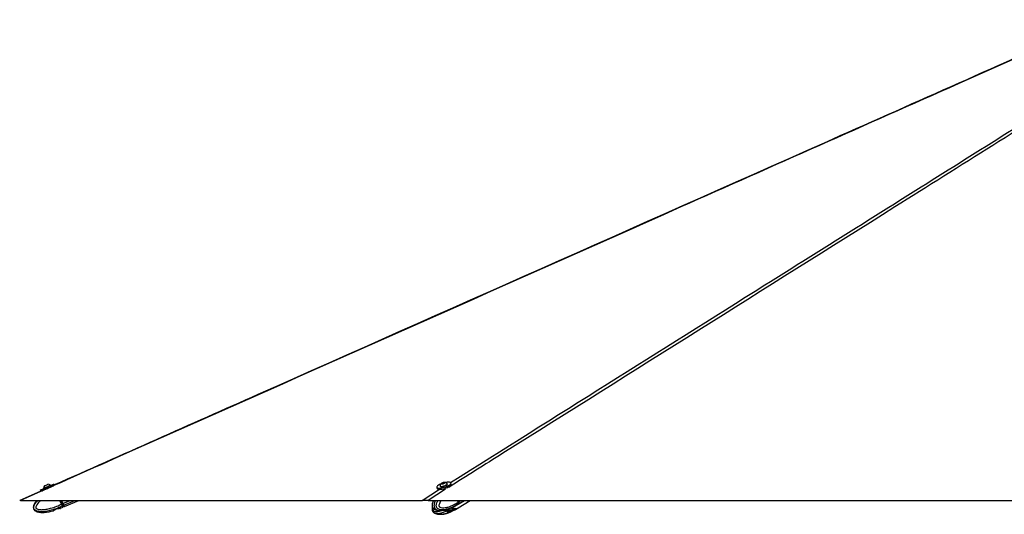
# Model space of a CAD drawing. Header units: millimetres. Extents: x 1684 to 18395, y 701 to 16538.
# Tile 50 of 61: x 11395 to 13889, y 5935 to 7189. Entities that reach past the tile are written whole.
import ezdxf

# ---------------------------------------------------------------- set-up
doc = ezdxf.new("R2010")
doc.units = ezdxf.units.MM
doc.header["$LTSCALE"] = 2

msp = doc.modelspace()

# ---------------------------------------------------------------- linework, layer by layer
at = {"color": 7, "linetype": 'Continuous', "lineweight": 25}
for p, q in [((11483.17, 6008.42), (11481.76, 6011.63)), ((12464.53, 6012.7), (12465.51, 6013.96)), ((12466.79, 6012.59), (12464.53, 6012.7)), ((12465.51, 6013.96), (12468.75, 6015.1)), ((12465.92, 6012.63), (12465.51, 6013.96)), ((12470.03, 6013.74), (12466.79, 6012.59)), ((12468.75, 6015.1), (12471.01, 6014.99)), ((12469.26, 6013.46), (12468.75, 6015.1)), ((12471.01, 6014.99), (12470.03, 6013.74)), ((12478.41, 6011.63), (12478.19, 6012.33)), ((12488.29, 6011.19), (12487.29, 6014.39)), ((11448.46, 5993.95), (11395.24, 5970.3)), ((11447.35, 5996.48), (11448.76, 5993.28)), ((11455.55, 6000.92), (11455.85, 6000.25)), ((11473.24, 6007.91), (11472.94, 6008.58)), ((12451.39, 6003.23), (12452.38, 6000.02)), ((12460.05, 6006.68), (12460.27, 6005.99)), ((11397.39, 5970.28), (12414.34, 5970.28)), ((11501.1, 5960.76), (11496.91, 5970.28)), ((11501.06, 5970.28), (11504.47, 5962.52)), ((11501.1, 5960.76), (11503.98, 5962.03)), ((11501.1, 5960.76), (11501.1, 5960.76)), ((11504.76, 5962.36), (11501.28, 5970.28)), ((11504.76, 5962.37), (11501.28, 5970.28)), ((11508.32, 5954.26), (11544.71, 5970.28)), ((12429.36, 5970.28), (14884.49, 5970.28)), ((12505.79, 5965.46), (12504.29, 5970.28)), ((12505.49, 5961.01), (12505.37, 5960.93)), ((12507.44, 5962.22), (12505.49, 5961.01)), ((12505.56, 5960.4), (12521.49, 5970.28)), ((12505.61, 5951.01), (12536.47, 5970.28)), ((12505.79, 5965.45), (12507.83, 5966.72)), ((12505.79, 5965.46), (12505.79, 5965.45)), ((12507.98, 5966.9), (12506.92, 5970.28)), ((12508.38, 5967.06), (12507.38, 5970.28)), ((11483.69, 5946.08), (11481.2, 5944.26)), ((11483.69, 5946.05), (11481.2, 5944.25)), ((11491.88, 5949.43), (11486.17, 5947.5)), ((11491.88, 5949.4), (11486.17, 5947.46)), ((11498.05, 5949.96), (11494.81, 5949.84)), ((11498.05, 5949.96), (11494.81, 5949.82)), ((11498.48, 5950.07), (11504.66, 5952.65)), ((11503.25, 5956.32), (11503.09, 5956.24)), ((11506, 5957.53), (11503.25, 5956.32)), ((11507.77, 5954.02), (11504.66, 5952.65)), ((11508.08, 5954.81), (11506.91, 5957.47)), ((11506.91, 5957.47), (11506.91, 5957.47)), ((12446.09, 5947.58), (12445.79, 5947.75)), ((12478.03, 5941.34), (12479.94, 5939.53)), ((12482.66, 5944.71), (12478.63, 5942.77)), ((12479.2, 5943.04), (12480.09, 5942.42)), ((12480.09, 5942.42), (12488.52, 5944.23)), ((12487.71, 5941.33), (12482.27, 5939.52)), ((12491.85, 5945.25), (12485.89, 5945.13)), ((12487.71, 5950.8), (12486.57, 5950.43)), ((12488.52, 5944.23), (12490.1, 5945.21)), ((12494.66, 5954.14), (12490.62, 5952.22)), ((12494.66, 5944.68), (12490.62, 5942.74)), ((12493.33, 5945.36), (12497.7, 5947.95)), ((12494.19, 5945.25), (12495.58, 5945.11)), ((12495.62, 5954.57), (12495.58, 5954.56)), ((12499.9, 5949.32), (12497.7, 5947.95)), ((12502.97, 5958.79), (12505.08, 5960.1)), ((12503.02, 5949.4), (12505.13, 5950.71))]:
    msp.add_line(p, q, dxfattribs=at)
at = {"color": 8, "linetype": 'Continuous', "lineweight": 25}
for p, q in [((12414.34, 5970.28), (12458.75, 5998.2)), ((12474, 5998.35), (12429.36, 5970.28)), ((12464.81, 5997.32), (12464.38, 5998.67)), ((11503.98, 5962.03), (11500.35, 5970.28)), ((11501.01, 5970.28), (11504.53, 5962.27)), ((11504.66, 5962.6), (11504.47, 5962.52)), ((11504.76, 5962.37), (11522.74, 5970.28)), ((11506.75, 5957.86), (11534.97, 5970.28)), ((12507.83, 5966.72), (12506.72, 5970.28)), ((12507.96, 5962.55), (12520.42, 5970.28)), ((12508.38, 5967.06), (12513.57, 5970.28)), ((11505.66, 5960.32), (11505.5, 5960.25)), ((12477.86, 5941.91), (12478.03, 5941.34)), ((12479.94, 5939.53), (12478.92, 5942.91)), ((12481.3, 5942.68), (12482.27, 5939.52)), ((12487.71, 5941.33), (12486.92, 5943.88)), ((12489.88, 5945.08), (12490.62, 5942.74)), ((12494.66, 5944.68), (12494.49, 5945.22))]:
    msp.add_line(p, q, dxfattribs=at)
at = {"color": 7, "linetype": 'Continuous', "lineweight": 25, "flags": 128}
for points in [[(11447.35, 5996.48), (11447.36, 5996.49), (11447.83, 5996.7), (11448.95, 5997.2), (11450.66, 5997.96), (11452.91, 5998.96), (11455.61, 6000.15), (11458.65, 6001.49), (11461.91, 6002.93), (11465.28, 6004.41), (11468.62, 6005.88), (11471.8, 6007.28), (11474.71, 6008.55), (11477.22, 6009.65), (11479.25, 6010.54), (11480.71, 6011.18), (11481.56, 6011.54), (11481.76, 6011.63)], [(11457.99, 6007.17), (11458.2, 6007.27), (11459.02, 6007.63), (11460.35, 6008.22), (11461.98, 6008.94), (11463.67, 6009.68), (11465.15, 6010.33), (11466.2, 6010.79), (11466.67, 6010.99), (11466.68, 6011)], [(12453.54, 6007), (12452.16, 6005.6), (12451.43, 6004.33), (12451.38, 6003.23), (12452.03, 6002.35), (12453.35, 6001.71), (12455.28, 6001.35), (12457.74, 6001.27), (12460.66, 6001.48), (12463.91, 6001.97), (12467.36, 6002.73), (12470.9, 6003.72), (12474.37, 6004.91), (12477.65, 6006.24), (12480.61, 6007.68), (12483.14, 6009.16), (12485.13, 6010.62), (12486.52, 6012.01), (12487.25, 6013.29), (12487.29, 6014.39), (12486.64, 6015.27), (12485.33, 6015.91), (12483.4, 6016.27), (12480.93, 6016.35), (12478.02, 6016.14), (12474.77, 6015.64), (12473.37, 6015.37)], [(12452.38, 6000.02), (12453.03, 5999.14), (12454.34, 5998.5), (12456.27, 5998.14), (12458.74, 5998.06), (12461.66, 5998.27), (12464.9, 5998.77), (12468.36, 5999.53), (12471.89, 6000.52), (12475.37, 6001.7), (12478.65, 6003.04), (12481.61, 6004.47), (12484.13, 6005.95), (12486.13, 6007.41), (12487.52, 6008.81), (12488.25, 6010.08), (12488.29, 6011.18), (12488.29, 6011.19)], [(12462.45, 6005.7), (12464.37, 6005.76), (12466.64, 6006.1), (12469.09, 6006.69), (12471.55, 6007.49), (12473.83, 6008.44), (12475.76, 6009.47), (12477.19, 6010.5), (12478.03, 6011.46), (12478.21, 6012.27), (12477.97, 6012.68)], [(12462.66, 6005.01), (12464.58, 6005.07), (12466.85, 6005.41), (12469.31, 6006), (12471.77, 6006.8), (12474.04, 6007.74), (12475.97, 6008.77), (12477.41, 6009.8), (12478.25, 6010.76), (12478.43, 6011.57), (12478.41, 6011.63)], [(12464.43, 6011.94), (12465.87, 6012.03), (12467.6, 6012.4), (12469.36, 6012.98), (12470.87, 6013.7), (12471.91, 6014.44), (12472.32, 6015.09), (12472.04, 6015.55), (12471.11, 6015.75), (12469.67, 6015.66), (12467.94, 6015.3), (12466.19, 6014.71), (12464.67, 6014), (12463.63, 6013.26), (12463.22, 6012.61), (12463.5, 6012.15), (12464.43, 6011.94)], [(11449.91, 5993.8), (11450.36, 5994), (11452.07, 5994.76), (11454.32, 5995.75), (11457.02, 5996.94), (11460.06, 5998.28), (11463.32, 5999.72), (11466.69, 6001.21), (11470.03, 6002.68), (11473.21, 6004.07), (11476.12, 6005.35), (11478.63, 6006.45), (11480.66, 6007.34), (11481.71, 6007.79)], [(11455.55, 6000.92), (11455.71, 6000.99), (11456.47, 6001.34), (11457.81, 6001.93), (11459.63, 6002.73), (11461.79, 6003.68), (11464.13, 6004.72), (11466.48, 6005.75), (11468.67, 6006.71), (11470.52, 6007.52), (11471.91, 6008.13), (11472.74, 6008.49), (11472.94, 6008.58)], [(12460.03, 6007.1), (12460.2, 6006.41), (12461.02, 6005.92), (12462.45, 6005.7)], [(12460.27, 6005.99), (12460.42, 6005.71), (12461.24, 6005.23), (12462.66, 6005.01)], [(11438.66, 5970.28), (11437.44, 5968.98), (11435.59, 5966.72), (11433.87, 5964.35), (11432.3, 5961.82), (11430.97, 5959.13), (11430.21, 5957.07), (11429.68, 5954.91), (11429.47, 5952.72), (11429.66, 5950.46), (11430.1, 5948.88), (11430.82, 5947.35), (11431.76, 5946.01), (11432.93, 5944.79), (11434.87, 5943.34), (11437.07, 5942.18), (11439.07, 5941.41), (11441.14, 5940.81), (11443.29, 5940.35), (11445.47, 5940.02), (11448.4, 5939.74), (11451.36, 5939.63), (11454.34, 5939.65), (11457.32, 5939.8), (11463.37, 5940.42), (11469.4, 5941.41), (11475.12, 5942.62), (11480.79, 5944.08), (11480.79, 5944.08)], [(11506.75, 5957.86), (11506.57, 5958.27), (11506.36, 5958.74), (11506.13, 5959.26), (11505.88, 5959.82), (11505.62, 5960.43), (11505.34, 5961.06), (11505.05, 5961.71), (11504.76, 5962.37)], [(11505.75, 5960.11), (11505.66, 5960.31), (11505.56, 5960.55), (11505.45, 5960.81), (11505.32, 5961.09), (11505.19, 5961.39), (11505.05, 5961.71), (11504.91, 5962.03), (11504.76, 5962.36)], [(12505.31, 5960.25), (12506.43, 5961.01), (12507.96, 5962.55)], [(12507.98, 5966.9), (12507.98, 5966.89), (12507.97, 5966.85), (12507.94, 5966.81), (12507.89, 5966.77), (12507.83, 5966.72)], [(11504.66, 5952.65), (11504.63, 5952.71), (11504.56, 5952.89), (11504.43, 5953.17), (11504.26, 5953.57), (11504.03, 5954.08), (11503.76, 5954.7), (11503.45, 5955.42), (11503.09, 5956.24)], [(11508.32, 5954.26), (11508.32, 5954.26), (11508.22, 5954.5), (11507.92, 5955.19), (11507.42, 5956.32), (11506.75, 5957.86)]]:
    msp.add_lwpolyline(points, dxfattribs=at)
at = {"color": 7, "linetype": 'Continuous', "lineweight": 25}
for centre, radius, start, end in [((11466.17, 6000.38), 10.63, 50.41694, 87.21459), ((12475.45, 5978.29), 36.12, 111.36035, 127.33874), ((12470.48, 6005.14), 10.63, 128.40755, 169.38183), ((12470.48, 6005.14), 10.63, 45.17188, 86.14617), ((11466.17, 6000.38), 10.63, 140.29596, 177.0936), ((11539.07, 5882.67), 86.76, 113.45613, 113.85198), ((12503.76, 5965.21), 4.97, 327.62475, 21.84911), ((11505.82, 5958.06), 0.56, 289.32072, 16.90284), ((12483.67, 5951.68), 7.31, 258.68454, 296.51488), ((12485.37, 5937.52), 5.81, 90.90861, 113.31406), ((12499.71, 5963.56), 13.87, 232.78888, 295.16125)]:
    msp.add_arc(centre, radius, start, end, dxfattribs=at)
at = {"color": 8, "linetype": 'Continuous', "lineweight": 25}
for centre, radius, start, end in [((12497.98, 5966.78), 9.42, 301.98438, 321.60677), ((12498.44, 5965.34), 17.4, 234.91153, 267.53662), ((12497.88, 5957.81), 9.86, 268.9469, 301.44265)]:
    msp.add_arc(centre, radius, start, end, dxfattribs=at)
at = {"color": 7, "linetype": 'Continuous', "lineweight": 25}
for centre, major_axis, ratio, start_param, end_param in [((11465.96, 6000.85), (8.7, 3.83), 0.0156602, 4.1199863, 5.2560833), ((11504.07, 5962.05), (-2.42, 5.49), 0.0149196, 1.5690011, 2.5315518), ((11504.52, 5962.54), (-1.21, 2.75), 0.0166651, 1.569001, 2.5485741), ((11504.62, 5962.29), (-2.18, 4.94), 0.0166651, 1.569001, 2.5315517), ((12493.7, 5978.64), (-11.32, 18.57), 0.6359589, 3.146723, 3.3742105), ((12503.65, 5966.75), (-3.13, 5.12), 0.6368561, 3.3738443, 4.336395), ((11499.56, 5974.17), (-7.35, 16.7), 0.0166651, 2.5485741, 3.1397973), ((11499.01, 5973.93), (-8.76, 19.91), 0.0161836, 2.5315518, 3.1397973), ((11499.56, 5974.17), (-8.52, 19.36), 0.0166651, 2.5315517, 3.1402924), ((12493.7, 5969.22), (-11.37, 18.54), 0.6343786, 2.7616319, 3.1669916)]:
    msp.add_ellipse(centre, major_axis=major_axis, ratio=ratio, start_param=start_param, end_param=end_param, dxfattribs=at)
at = {"color": 8, "linetype": 'Continuous', "lineweight": 25}
msp.add_ellipse((12493.7, 5969.22), major_axis=(-11.68, 18.35), ratio=0.6583803, start_param=2.1991888, end_param=2.7508127, dxfattribs=at)
at = {"color": 7, "linetype": 'Continuous', "lineweight": 25}
for points, knots in [([(14137.67, 7188.78), (14015.87, 7134.58), (13660.07, 6976.24), (12836.11, 6609.88), (12044.47, 6257.94), (11486.88, 6010.06), (11397.39, 5970.28)], [0, 0, 0, 0, 0.133354, 0.3895813, 0.9020384, 1, 1, 1, 1]), ([(14136, 7188.79), (14115.58, 7179.71), (13881.22, 7075.41), (13168.74, 6758.72), (12304.78, 6374.6), (11654.76, 6085.66), (11482.82, 6009.23)], [0, 0, 0, 0, 0.0230887, 0.2650393, 0.8055814, 1, 1, 1, 1]), ([(11397.39, 5970.28), (11397.26, 5970.28), (11396.54, 5970.28), (11395.66, 5970.28), (11395.08, 5970.28), (11395.24, 5970.28), (11395.25, 5970.28)], [0, 0, 0, 0, 0.0974665, 0.5281316, 0.9584586, 1, 1, 1, 1]), ([(11501.1, 5960.76), (11501.39, 5960.15), (11501.96, 5958.92), (11502.7, 5957.41), (11503.09, 5956.63), (11503.25, 5956.33), (11503.25, 5956.32)], [0, 0, 0, 0, 0.350295, 0.700583, 0.9859267, 1, 1, 1, 1]), ([(12429.36, 5970.28), (12429, 5970.28), (12427.18, 5970.28), (12424.05, 5970.28), (12420.17, 5970.28), (12416.88, 5970.28), (12415.12, 5970.28), (12414.38, 5970.28), (12414.34, 5970.28)], [0, 0, 0, 0, 0.0530565, 0.2728854, 0.4925364, 0.7381047, 0.9839564, 1, 1, 1, 1]), ([(12443.49, 5970.28), (12443.34, 5970.02), (12442.56, 5968.62), (12441.59, 5966.13), (12440.59, 5963.07), (12439.96, 5960.37), (12439.74, 5957.77), (12439.94, 5955.3), (12440.55, 5953.16), (12441.53, 5951.31), (12442.76, 5949.9), (12444.16, 5948.65), (12445.2, 5948.06), (12445.78, 5947.73)], [0, 0, 0, 0, 0.0368405, 0.20258097, 0.3191074, 0.42013077, 0.51969097, 0.61186637, 0.69861657, 0.77020577, 0.84920051, 0.91577576, 1, 1, 1, 1]), ([(12505.79, 5965.45), (12505.95, 5964.84), (12506.26, 5963.62), (12506.09, 5962.1), (12505.73, 5961.32), (12505.5, 5961.03), (12505.49, 5961.01)], [0, 0, 0, 0, 0.350295, 0.700583, 0.9859267, 1, 1, 1, 1]), ([(11480.79, 5944.08), (11480.82, 5944.09), (11480.87, 5944.12), (11481.11, 5944.22), (11481.2, 5944.26)], [0, 0, 0, 0, 0.6435756, 1, 1, 1, 1]), ([(11481.2, 5944.25), (11481.05, 5944.19), (11480.83, 5944.09), (11480.8, 5944.08), (11480.79, 5944.08)], [0, 0, 0, 0, 0.6435761, 1, 1, 1, 1]), ([(11483.69, 5946.08), (11483.85, 5946.24), (11484.17, 5946.55), (11485.01, 5947.05), (11485.73, 5947.35), (11486.12, 5947.48), (11486.17, 5947.5)], [0, 0, 0, 0, 0.320917, 0.6423854, 0.9503785, 1, 1, 1, 1]), ([(11486.17, 5947.46), (11485.85, 5947.35), (11485.19, 5947.11), (11484.38, 5946.65), (11483.91, 5946.29), (11483.73, 5946.1), (11483.69, 5946.05)], [0, 0, 0, 0, 0.2990505, 0.5979905, 0.9014906, 1, 1, 1, 1]), ([(11491.88, 5949.43), (11492.22, 5949.54), (11492.91, 5949.76), (11493.89, 5949.89), (11494.5, 5949.89), (11494.77, 5949.85), (11494.81, 5949.84)], [0, 0, 0, 0, 0.3050923, 0.6095832, 0.9298248, 1, 1, 1, 1]), ([(11494.81, 5949.82), (11494.69, 5949.83), (11494.46, 5949.86), (11494.01, 5949.85), (11493.51, 5949.8), (11492.98, 5949.71), (11492.42, 5949.58), (11492.06, 5949.46), (11491.88, 5949.4)], [0, 0, 0, 0, 0.1670415, 0.338809, 0.5058933, 0.6782451, 0.8365005, 1, 1, 1, 1]), ([(11498.05, 5949.96), (11498.2, 5950), (11498.45, 5950.06), (11498.47, 5950.06), (11498.48, 5950.07)], [0, 0, 0, 0, 0.63518484, 1, 1, 1, 1]), ([(11498.48, 5950.07), (11498.45, 5950.06), (11498.4, 5950.05), (11498.14, 5949.98), (11498.05, 5949.96)], [0, 0, 0, 0, 0.6350635, 1, 1, 1, 1]), ([(11508.08, 5954.81), (11508.1, 5954.75), (11508.14, 5954.62), (11508.12, 5954.41), (11508.03, 5954.23), (11507.91, 5954.09), (11507.81, 5954.04), (11507.77, 5954.02)], [0, 0, 0, 0, 0.2146538, 0.4293071, 0.6439758, 0.8586748, 1, 1, 1, 1]), ([(12440.59, 5953.34), (12440.58, 5953.34), (12440.32, 5952.51), (12439.97, 5950.77), (12439.74, 5948.18), (12439.94, 5945.7), (12440.56, 5943.57), (12441.54, 5941.72), (12442.77, 5940.32), (12444.14, 5939.1), (12445.14, 5938.53), (12445.69, 5938.22)], [0, 0, 0, 0, 0.0011803, 0.1506594, 0.2978265, 0.4340217, 0.5621407, 0.6679833, 0.7845218, 0.8828209, 1, 1, 1, 1]), ([(12485.54, 5949.89), (12483.78, 5948.58), (12478.63, 5944.74), (12470.6, 5940.46), (12462.31, 5937.49), (12455.43, 5936.21), (12450.31, 5936.6), (12446.95, 5937.38), (12445.9, 5938.17), (12445.73, 5938.3)], [0, 0, 0, 0, 0.1433206, 0.4199239, 0.6184842, 0.7623303, 0.9185011, 0.98618, 1, 1, 1, 1]), ([(12446.03, 5938.13), (12446.82, 5937.71), (12449.18, 5936.46), (12454.21, 5935.16), (12458.28, 5934.96), (12460.71, 5934.85)], [0, 0, 0, 0, 0.1683154, 0.5022646, 1, 1, 1, 1]), ([(12446.12, 5947.65), (12446.88, 5947.25), (12449.22, 5946.02), (12452.45, 5945.08), (12454.77, 5944.93), (12455.46, 5944.88)], [0, 0, 0, 0, 0.2540313, 0.7818307, 1, 1, 1, 1]), ([(12460.93, 5944.39), (12463.71, 5944.56), (12468.76, 5944.86), (12474.73, 5946.27), (12478.71, 5947.43), (12481, 5948.18), (12483.25, 5948.99), (12485.03, 5949.65), (12486.31, 5950.21), (12486.6, 5950.34)], [0, 0, 0, 0, 0.3099318, 0.5640938, 0.6909232, 0.7788811, 0.8370398, 0.9635726, 1, 1, 1, 1]), ([(12466.45, 5935.36), (12467.34, 5935.43), (12470.54, 5935.66), (12474.72, 5936.76), (12478.76, 5937.94), (12481.07, 5938.71), (12483.32, 5939.53), (12485.12, 5940.2), (12486.41, 5940.77), (12486.71, 5940.91)], [0, 0, 0, 0, 0.1246277, 0.4479495, 0.6090279, 0.7203119, 0.7932856, 0.9518359, 1, 1, 1, 1]), ([(12478.03, 5941.34), (12477.94, 5941.5), (12477.75, 5941.82), (12477.94, 5942.32), (12478.32, 5942.62), (12478.59, 5942.75), (12478.63, 5942.77)], [0, 0, 0, 0, 0.320917, 0.6423854, 0.9503785, 1, 1, 1, 1]), ([(12478.64, 5942.1), (12478.64, 5942.09), (12478.63, 5942.02), (12478.58, 5942), (12478.5, 5942.03), (12478.39, 5942.14), (12478.3, 5942.26), (12478.22, 5942.42), (12478.2, 5942.47)], [0, 0, 0, 0, 0.0298871, 0.2773041, 0.531608, 0.6257346, 0.8792986, 1, 1, 1, 1]), ([(12478.61, 5942.11), (12478.65, 5942.23), (12478.72, 5942.45), (12478.66, 5942.68), (12478.64, 5942.77)], [0, 0, 0, 0, 0.56571615, 1, 1, 1, 1]), ([(12480.82, 5939.35), (12480.58, 5939.36), (12480.2, 5939.38), (12480.01, 5939.49), (12479.94, 5939.53)], [0, 0, 0, 0, 0.64357563, 1, 1, 1, 1]), ([(12482.27, 5939.52), (12481.93, 5939.46), (12481.4, 5939.36), (12480.97, 5939.35), (12480.82, 5939.35)], [0, 0, 0, 0, 0.6435761, 1, 1, 1, 1]), ([(12482.66, 5944.71), (12482.93, 5944.82), (12483.46, 5945.03), (12484.53, 5945.17), (12485.36, 5945.17), (12485.81, 5945.13), (12485.89, 5945.13)], [0, 0, 0, 0, 0.3050923, 0.6095832, 0.9298248, 1, 1, 1, 1]), ([(12485.28, 5943.33), (12485.3, 5943.21), (12485.36, 5942.97), (12485.27, 5942.62), (12485.08, 5942.32), (12484.78, 5942.1), (12484.49, 5942.01), (12484.18, 5941.99), (12483.87, 5942.04), (12483.51, 5942.22), (12483.22, 5942.5), (12483.12, 5942.74), (12483.07, 5942.86)], [0, 0, 0, 0, 0.1043681, 0.2087075, 0.3127248, 0.4190019, 0.5282372, 0.5686689, 0.6775865, 0.7865951, 0.8932335, 1, 1, 1, 1]), ([(12487.71, 5950.8), (12488.03, 5950.96), (12488.68, 5951.28), (12489.67, 5951.77), (12490.3, 5952.07), (12490.58, 5952.2), (12490.62, 5952.22)], [0, 0, 0, 0, 0.32091697, 0.64238538, 0.95037848, 1, 1, 1, 1]), ([(12490.62, 5942.74), (12490.37, 5942.62), (12489.86, 5942.39), (12488.93, 5941.92), (12488.2, 5941.56), (12487.8, 5941.37), (12487.71, 5941.33)], [0, 0, 0, 0, 0.29905047, 0.59799049, 0.90149061, 1, 1, 1, 1]), ([(12492.54, 5945.31), (12492.5, 5945.25), (12492.4, 5945.08), (12492.23, 5944.97), (12492.01, 5944.88), (12491.78, 5944.87), (12491.51, 5944.99), (12491.27, 5945.22), (12491.18, 5945.45), (12491.14, 5945.57)], [0, 0, 0, 0, 0.1024085, 0.2711676, 0.3336311, 0.5018992, 0.670308, 0.8350551, 1, 1, 1, 1]), ([(12491.85, 5945.25), (12492.2, 5945.29), (12492.75, 5945.35), (12493.17, 5945.35), (12493.33, 5945.36)], [0, 0, 0, 0, 0.6351848, 1, 1, 1, 1]), ([(12493.33, 5945.36), (12493.57, 5945.35), (12493.95, 5945.34), (12494.12, 5945.27), (12494.19, 5945.25)], [0, 0, 0, 0, 0.63506351, 1, 1, 1, 1]), ([(12494.66, 5954.14), (12494.88, 5954.25), (12495.31, 5954.46), (12495.62, 5954.59), (12495.61, 5954.58), (12495.6, 5954.57)], [0, 0, 0, 0, 0.386033, 0.7713049, 1, 1, 1, 1]), ([(12495.64, 5945.14), (12495.63, 5945.14), (12495.63, 5945.14), (12495.51, 5945.09), (12495.31, 5945), (12495.03, 5944.87), (12494.79, 5944.75), (12494.66, 5944.68)], [0, 0, 0, 0, 0.1646146, 0.3757181, 0.593477, 0.7934256, 1, 1, 1, 1]), ([(12495.61, 5954.58), (12495.72, 5954.63), (12498.23, 5955.88), (12500.65, 5957.37), (12502.97, 5958.79)], [0, 0, 0, 0, 0.0420837, 1, 1, 1, 1]), ([(12495.64, 5945.15), (12495.76, 5945.21), (12498.28, 5946.46), (12500.71, 5947.96), (12503.03, 5949.4)], [0, 0, 0, 0, 0.045698, 1, 1, 1, 1])]:
    msp.add_open_spline(points, degree=3, knots=knots, dxfattribs=at)
at = {"color": 8, "linetype": 'Continuous', "lineweight": 25}
for points, knots in [([(14366.12, 7188.78), (14280.14, 7134.58), (14028.94, 6976.24), (13446.52, 6609.88), (12904.35, 6268.93), (12527.59, 6032.04), (12481.81, 6003.26)], [0, 0, 0, 0, 0.1370643, 0.4004204, 0.9271354, 1, 1, 1, 1]), ([(12486.07, 6015.37), (12751.65, 6182.32), (13162.9, 6440.84), (13719.94, 6790.98), (14076.55, 7015.13), (14287.66, 7147.78), (14352.91, 7188.78)], [0, 0, 0, 0, 0.4269217, 0.6610921, 0.8952626, 1, 1, 1, 1]), ([(11503.09, 5956.24), (11503.09, 5956.24), (11499.23, 5954.27), (11489.98, 5949.99), (11476.4, 5945.19), (11463.61, 5942.24), (11453.12, 5941.03), (11445.27, 5941.23), (11438.93, 5942.64), (11435.05, 5944.4), (11432.69, 5946.63), (11431.33, 5948.75), (11430.54, 5951.3), (11430.76, 5955.23), (11432.5, 5959.9), (11435.78, 5964.81), (11438.72, 5968.36), (11440.6, 5970.01), (11440.91, 5970.28)], [0, 0, 0, 0, 0.0000012, 0.1281628, 0.301313, 0.4256094, 0.5156552, 0.6134162, 0.6557824, 0.7070408, 0.7369833, 0.7499985, 0.7810763, 0.813924, 0.8644651, 0.9260122, 0.9878004, 1, 1, 1, 1]), ([(11448.88, 5970.28), (11447.12, 5968.75), (11444.02, 5966.04), (11440.12, 5961.55), (11437.43, 5957.55), (11436.12, 5954.18), (11435.92, 5952.03), (11436.23, 5950.95), (11436.78, 5950.11), (11438.14, 5948.91), (11440.74, 5947.81), (11445.86, 5946.66), (11452.85, 5946.48), (11462.59, 5947.53), (11474.82, 5950.26), (11488.12, 5954.71), (11497.17, 5958.93), (11501.1, 5960.76)], [0, 0, 0, 0, 0.0756244, 0.1336759, 0.1928056, 0.2315992, 0.2497378, 0.2618605, 0.2669498, 0.2821897, 0.3198315, 0.3572356, 0.4526952, 0.5450131, 0.6753851, 0.8592397, 1, 1, 1, 1]), ([(12445.79, 5947.75), (12445.4, 5947.97), (12444.46, 5948.48), (12443.28, 5949.52), (12442.27, 5950.73), (12441.59, 5951.83), (12441.03, 5953.08), (12440.62, 5954.47), (12440.37, 5956.05), (12440.31, 5957.71), (12440.43, 5959.67), (12440.81, 5961.88), (12441.75, 5965.34), (12442.84, 5968.19), (12443.86, 5970), (12444.01, 5970.28)], [0, 0, 0, 0, 0.06589192, 0.1608804, 0.21516892, 0.27059481, 0.31815428, 0.37420025, 0.43220023, 0.49165722, 0.55257023, 0.64412275, 0.7377131, 0.95990041, 1, 1, 1, 1]), ([(12448.22, 5970.28), (12448.03, 5969.9), (12447.41, 5968.73), (12446.51, 5966.63), (12445.64, 5964.2), (12445.02, 5961.88), (12444.64, 5959.73), (12444.48, 5957.5), (12444.6, 5955.46), (12444.95, 5953.65), (12445.45, 5952.14), (12446.13, 5950.77), (12447.08, 5949.39), (12448.34, 5948.07), (12449.82, 5946.99), (12451.31, 5946.17), (12452.79, 5945.57), (12454.3, 5945.11), (12456.01, 5944.74), (12457.92, 5944.5), (12459.62, 5944.38), (12460.63, 5944.4), (12460.95, 5944.41)], [0, 0, 0, 0, 0.03198302, 0.09992564, 0.16842467, 0.21864703, 0.26948328, 0.31979714, 0.37169918, 0.40917836, 0.44774977, 0.48522916, 0.52365024, 0.57899108, 0.63585704, 0.68479554, 0.73412416, 0.78432537, 0.83471653, 0.90205944, 0.96962468, 1, 1, 1, 1]), ([(12505.37, 5960.93), (12505.37, 5960.93), (12502.39, 5958.97), (12495.25, 5954.71), (12484.82, 5949.93), (12475.04, 5947), (12467.06, 5945.8), (12461.13, 5946.01), (12456.39, 5947.43), (12453.54, 5949.2), (12451.83, 5951.42), (12450.87, 5953.55), (12450.31, 5956.1), (12450.51, 5960.04), (12451.92, 5964.66), (12453.61, 5968.23), (12454.87, 5970.03), (12455.04, 5970.28)], [0, 0, 0, 0, 0.0000013, 0.1369503, 0.3219727, 0.4547914, 0.5510113, 0.6554753, 0.7007463, 0.7555193, 0.7875148, 0.8014224, 0.834631, 0.8697309, 0.9237374, 0.9895045, 1, 1, 1, 1]), ([(12463.01, 5970.28), (12462.1, 5968.98), (12460.25, 5966.34), (12458.2, 5962.33), (12457.15, 5958.97), (12456.97, 5956.82), (12457.18, 5955.74), (12457.57, 5954.9), (12458.57, 5953.7), (12460.49, 5952.59), (12464.3, 5951.44), (12469.51, 5951.25), (12476.8, 5952.29), (12485.98, 5954.99), (12495.99, 5959.43), (12502.82, 5963.64), (12505.79, 5965.46)], [0, 0, 0, 0, 0.0620495, 0.1260681, 0.168069, 0.1877073, 0.2008323, 0.2063423, 0.2228423, 0.2635962, 0.3040929, 0.4074449, 0.5073955, 0.6485465, 0.8476018, 1, 1, 1, 1]), ([(12441.83, 5951.08), (12441.62, 5950.31), (12441.28, 5949.02), (12441.22, 5947.22), (12441.44, 5946.15), (12441.82, 5945.31), (12442.75, 5944.11), (12444.51, 5943.01), (12447.95, 5941.87), (12452.61, 5941.72), (12458.46, 5942.61), (12462.25, 5943.98), (12464.21, 5944.69)], [0, 0, 0, 0, 0.0616443, 0.1029603, 0.1305733, 0.1421656, 0.1768791, 0.2626194, 0.3478184, 0.5652557, 0.7755372, 1, 1, 1, 1]), ([(12460.7, 5934.86), (12461.17, 5934.86), (12462.35, 5934.87), (12464.95, 5935.08), (12468.51, 5935.61), (12472.71, 5936.6), (12476.82, 5937.83), (12479.49, 5938.84), (12480.82, 5939.35)], [0, 0, 0, 0, 0.069113, 0.1724701, 0.3831386, 0.5945894, 0.797112, 1, 1, 1, 1])]:
    msp.add_open_spline(points, degree=3, knots=knots, dxfattribs=at)

doc.saveas('drawing.dxf')
